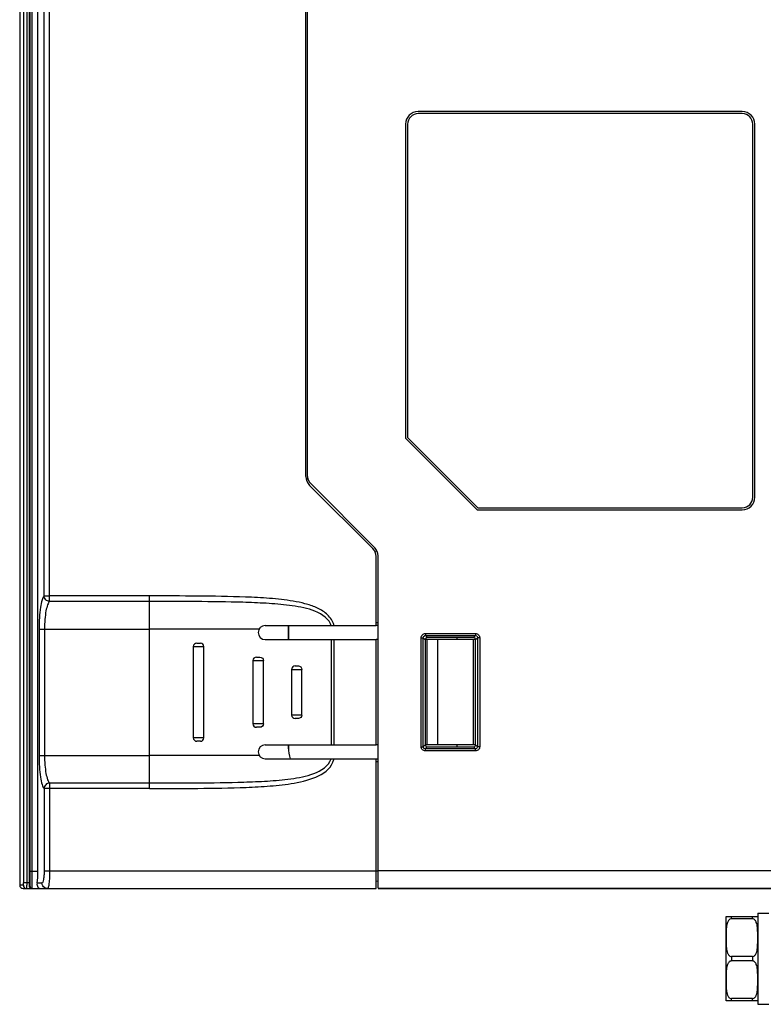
# Model space of a CAD drawing. Header units: millimetres. Extents: x 0 to 2125, y 1 to 1486.
# Tile 44 of 55: x 649 to 755, y 808 to 948. Entities that reach past the tile are written whole.
import ezdxf

# ---------------------------------------------------------------- set-up
doc = ezdxf.new("R2010")
doc.units = ezdxf.units.MM
doc.header["$LTSCALE"] = 77.505185
doc.layers.get('0').update_dxf_attribs({"linetype": 'CONTINUOUS'})

msp = doc.modelspace()

# ---------------------------------------------------------------- linework, layer by layer
at = {"linetype": 'Continuous'}
for p, q in [((652.93163, 866.05997), (652.93164, 1227.50738)), ((653.71873, 865.27121), (653.71873, 1227.50738)), ((690.25107, 883.0899), (690.25107, 1227.74599)), ((690.45107, 1227.96045), (690.45107, 883.29701)), ((650.94962, 826.82716), (650.94962, 1226.09191)), ((651.23915, 826.82716), (651.23915, 1226.09191)), ((652.05107, 826.82716), (652.05107, 1226.56067)), ((649.45107, 1225.53729), (649.45107, 824.82716)), ((649.98121, 1166.85226), (649.98121, 825.12716)), ((650.4634, 1166.86068), (650.4634, 825.12716)), ((650.85107, 825.12716), (650.85107, 1166.86745)), ((752.45107, 935.12716), (706.25107, 935.12716)), ((752.45107, 934.82716), (706.25107, 934.82716)), ((704.45107, 933.32716), (704.45107, 888.52716)), ((704.75107, 933.32716), (704.75107, 888.62716)), ((753.95107, 880.12716), (753.95107, 933.32716)), ((754.25107, 880.12716), (754.25107, 933.32716)), ((704.45107, 888.52716), (714.65107, 878.32716)), ((704.75107, 888.62716), (714.75107, 878.62716)), ((690.54247, 882.73071), (690.31098, 882.63482)), ((690.77828, 881.81711), (699.78244, 872.81295)), ((700.08244, 872.92005), (690.97828, 882.02422)), ((714.65107, 878.32716), (752.45107, 878.32716)), ((714.75107, 878.62716), (752.45107, 878.62716)), ((700.0727, 872.3947), (700.37434, 872.51964)), ((700.25107, 861.82716), (700.25107, 871.68157)), ((700.55107, 824.40053), (700.55107, 871.78868)), ((652.93163, 866.05997), (653.71873, 866.06002)), ((667.95107, 866.06002), (653.71873, 866.06002)), ((667.95107, 865.27121), (653.71873, 865.27121)), ((667.95107, 861.32716), (667.95107, 866.06002)), ((700.55107, 862.22716), (700.25107, 862.22716)), ((652.20436, 861.32716), (667.95107, 861.32716)), ((652.20436, 861.32716), (652.20436, 843.32716)), ((652.99146, 861.32716), (652.99146, 843.32716)), ((683.58505, 861.32716), (667.95107, 861.32716)), ((667.95107, 843.32716), (667.95107, 861.32716)), ((684.45107, 861.82716), (700.25107, 861.82716)), ((687.7418, 861.82716), (687.7418, 859.82716)), ((687.75925, 861.82716), (687.75925, 859.82716)), ((700.55107, 861.82716), (700.25107, 861.82716)), ((707.27422, 860.69954), (714.42792, 860.69954)), ((707.27422, 860.69954), (707.27422, 860.40177)), ((714.42792, 860.69954), (714.42792, 860.40177)), ((674.70132, 859.32716), (675.2008, 859.32716)), ((684.45107, 859.82716), (700.25107, 859.82716)), ((693.89885, 844.82716), (693.89885, 859.82716)), ((694.29739, 844.82716), (694.29739, 859.82716)), ((700.55107, 859.82716), (700.25107, 859.82716)), ((700.25107, 844.82716), (700.25107, 859.82716)), ((706.67869, 860.10401), (706.97646, 860.10401)), ((706.67869, 844.55031), (706.67869, 860.10401)), ((706.97646, 860.10401), (707.25641, 859.82406)), ((706.97646, 844.55031), (706.97646, 860.10401)), ((714.44111, 859.82716), (707.25641, 859.82716)), ((707.25641, 859.82406), (707.25641, 844.83026)), ((707.27422, 860.40177), (714.42792, 860.40177)), ((707.27422, 860.40177), (707.55437, 860.12163)), ((707.55107, 844.82716), (707.55107, 859.82716)), ((714.14354, 860.11739), (707.55437, 860.12163)), ((709.05107, 844.82716), (709.05107, 859.82716)), ((711.75447, 860.11893), (711.75449, 859.82716)), ((714.42792, 860.40177), (714.14354, 860.11739)), ((714.15107, 844.82716), (714.15107, 859.82716)), ((714.72569, 860.10401), (714.44111, 859.81944)), ((714.44111, 844.83488), (714.44111, 859.81944)), ((715.02345, 860.10401), (714.72569, 860.10401)), ((714.72569, 860.10401), (714.72569, 844.55031)), ((715.02345, 860.10401), (715.02345, 844.55031)), ((674.20175, 858.82716), (675.70019, 858.82716)), ((674.20175, 858.82716), (674.20175, 845.82716)), ((675.70019, 845.82716), (675.70019, 858.82716)), ((682.70107, 856.82716), (684.19314, 856.82716)), ((682.70107, 856.82716), (682.70107, 847.82716)), ((683.20121, 857.32716), (683.69857, 857.32716)), ((684.19314, 847.82716), (684.19314, 856.82716)), ((688.21962, 855.57716), (689.65545, 855.57716)), ((688.21962, 855.57716), (688.21962, 849.07716)), ((688.71962, 856.07716), (689.17444, 856.07716)), ((689.65545, 849.07716), (689.65545, 855.57716)), ((689.65545, 849.07716), (688.21962, 849.07716)), ((689.17444, 848.57716), (688.71963, 848.57716)), ((684.19314, 847.82716), (682.70107, 847.82716)), ((683.69857, 847.32716), (683.20101, 847.32716)), ((675.70019, 845.82716), (674.20175, 845.82716)), ((675.2008, 845.32716), (674.70132, 845.32716)), ((684.45107, 844.82716), (700.25107, 844.82716)), ((687.7418, 844.82716), (687.7418, 844.42934)), ((687.75925, 844.82716), (687.75925, 844.42934)), ((700.55107, 844.82716), (700.25107, 844.82716)), ((706.67869, 844.55031), (706.97646, 844.55031)), ((706.97646, 844.55031), (707.25641, 844.83026)), ((714.44111, 844.82716), (707.25641, 844.82716)), ((707.27422, 844.25254), (707.55437, 844.53269)), ((714.42792, 844.25254), (707.27422, 844.25254)), ((707.27422, 843.95478), (707.27422, 844.25254)), ((714.42792, 843.95478), (707.27422, 843.95478)), ((707.55437, 844.53269), (714.14354, 844.53693)), ((711.75566, 844.82716), (711.75568, 844.53539)), ((714.42792, 844.25254), (714.14354, 844.53693)), ((714.42792, 843.95478), (714.42792, 844.25254)), ((714.72569, 844.55031), (714.44111, 844.83488)), ((715.02345, 844.55031), (714.72569, 844.55031)), ((652.20436, 843.32716), (667.95107, 843.32716)), ((683.58505, 843.32716), (667.95107, 843.32716)), ((667.95107, 838.5943), (667.95107, 843.32716)), ((684.45107, 842.82716), (700.25107, 842.82716)), ((700.25107, 842.82716), (700.55107, 842.82716)), ((700.25107, 824.32716), (700.25107, 842.82716)), ((700.25107, 842.42716), (700.55107, 842.42716)), ((667.95107, 838.5943), (652.93163, 838.59436)), ((652.93163, 838.59436), (652.93164, 826.82716)), ((653.71873, 839.38311), (667.95107, 839.38311)), ((653.71873, 839.38311), (653.71873, 826.82716)), ((650.94962, 826.82716), (652.05107, 826.82716)), ((651.23941, 824.84369), (651.23915, 826.82716)), ((700.25107, 826.82716), (652.93164, 826.82716)), ((700.55107, 826.82716), (700.25107, 826.82716)), ((700.55107, 826.9005), (817.65107, 826.9005)), ((649.96988, 824.82716), (649.45109, 824.82716)), ((649.94939, 824.32716), (700.25107, 824.32716)), ((650.85107, 825.12716), (649.98121, 825.12716)), ((650.20754, 824.4014), (650.46953, 824.32716)), ((650.85029, 824.62716), (650.93983, 824.62716)), ((651.1621, 824.33741), (651.23983, 824.32716)), ((651.23983, 824.32716), (651.23941, 824.84369)), ((651.92895, 825.12716), (652.62255, 825.12716)), ((700.55107, 825.32716), (700.25107, 825.38341)), ((700.55107, 824.40053), (817.65107, 824.40053)), ((700.55107, 824.33051), (716.45108, 824.32978)), ((716.45108, 824.32978), (757.75107, 824.33167)), ((750.15107, 820.32716), (754.65107, 820.32716)), ((750.15107, 808.32716), (750.15107, 820.32716)), ((750.9044, 820.01149), (750.9044, 820.32716)), ((753.89774, 820.01149), (750.9044, 820.01149)), ((753.89774, 820.01149), (753.89774, 820.32716)), ((754.65107, 820.82716), (756.25107, 820.82716)), ((754.65107, 820.82716), (754.65107, 807.82716)), ((753.89774, 814.64283), (750.9044, 814.64283)), ((750.9044, 814.64283), (750.9044, 814.01149)), ((753.89774, 814.64283), (753.89774, 814.01149)), ((753.89774, 814.01149), (750.9044, 814.01149)), ((754.62903, 808.32716), (750.15107, 808.32716)), ((753.89774, 808.64283), (750.9044, 808.64283)), ((750.9044, 808.32716), (750.9044, 808.64283)), ((753.89774, 808.32716), (753.89774, 808.64283)), ((754.65107, 807.82716), (756.25107, 807.82716))]:
    msp.add_line(p, q, dxfattribs=at)
for centre, radius, start, end in [((706.25107, 933.32716), 1.8, 90, 180), ((752.45107, 933.32716), 1.8, 0, 90), ((706.25107, 933.32716), 1.5, 90, 180), ((752.45107, 933.32716), 1.5, 0, 90), ((692.05107, 883.0899), 1.8, 180, 225), ((692.25107, 883.29701), 1.8, 180, 225), ((752.45107, 880.12716), 1.8, 270, 0), ((752.45107, 880.12716), 1.5, 270, 0), ((698.65107, 871.68157), 1.6, 0, 45), ((698.95107, 871.78868), 1.6, 0, 45), ((691.90052, 861.28421), 2.00381, 15.7214115, 23.5793489), ((691.77253, 861.30289), 2.52726, 11.9726973, 19.023198), ((684.45107, 860.82716), 1, 90, 270), ((674.70143, 858.82748), 0.49968, 90.0130155, 180.0369746), ((675.20063, 858.8276), 0.49956, 359.9493985, 89.9807281), ((683.20107, 856.82716), 0.5, 90, 180), ((688.71962, 855.57716), 0.5, 90.0003035, 180), ((688.71962, 849.07716), 0.5, 180, 270), ((683.20107, 847.82716), 0.5, 180, 270), ((674.70143, 845.82684), 0.49968, 179.9631594, 269.9872808), ((675.20063, 845.82672), 0.49956, 270.0192288, 0.0505846), ((684.45107, 843.82716), 1, 90, 270), ((692.77767, 844.43478), 5.03588, 180.0619269, 198.6569535), ((692.79469, 844.43479), 5.03544, 180.0619614, 198.6586699), ((691.81135, 843.34206), 2.48738, 345.4878557, 348.0531544), ((649.95107, 824.82716), 0.5, 180, 270), ((650.4691, 824.82633), 0.499, 223.6887969, 238.3866148), ((746.78439, 825.11958), 96.32099, 179.9954924, 180.1900738)]:
    msp.add_arc(centre, radius, start, end, dxfattribs=at)
for centre, major_axis, ratio, start_param, end_param in [((707.55886, 859.81937), (0.2198, -0.211), 0.984610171, 2.342876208, 3.898819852), ((714.13905, 859.81514), (0.21032, 0.21991), 0.985875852, 5.48262314, 7.038566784), ((707.55886, 844.83495), (0.2198, 0.211), 0.984610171, 2.384365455, 3.940309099), ((714.13905, 844.83918), (-0.21032, 0.21991), 0.985875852, 2.386211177, 3.942154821), ((651.59334, 826.82716), (0, 2.5), 0.183091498, -2.318558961, -1.570796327), ((650.84751, 825.12716), (0, 0.8), 0.004447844, -2.24592786, -1.570796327)]:
    msp.add_ellipse(centre, major_axis=major_axis, ratio=ratio, start_param=start_param, end_param=end_param, dxfattribs=at)
for points, knots in [([(652.93163, 866.05997), (652.77888, 865.91775), (652.5824, 865.34433), (652.37204, 864.32539), (652.23698, 862.91812), (652.20434, 861.88059), (652.20436, 861.32716)], [0, 0, 0, 0, 0.129477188, 0.355005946, 0.656676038, 1, 1, 1, 1]), ([(653.71873, 865.27119), (653.51939, 865.27714), (653.11171, 865.45242), (652.93758, 865.86032), (652.93163, 866.05996)], [0, 0, 0, 0, 0.499634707, 1, 1, 1, 1]), ([(653.71873, 865.27121), (653.57573, 865.16035), (653.36828, 864.68631), (653.16214, 863.83243), (653.02357, 862.65727), (652.99145, 861.78977), (652.99146, 861.32716)], [0, 0, 0, 0, 0.133513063, 0.358739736, 0.658653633, 1, 1, 1, 1]), ([(694.16177, 862.12665), (693.97827, 862.65976), (693.24356, 863.60316), (691.75112, 864.45265), (690.12073, 864.98318), (687.88584, 865.44172), (685.04666, 865.73663), (680.49251, 865.96525), (674.79133, 866.04627), (670.23127, 866.06003), (667.95107, 866.06002)], [0, 0, 0, 0, 0.061877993, 0.124238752, 0.186746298, 0.249294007, 0.374381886, 0.499501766, 0.749747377, 1, 1, 1, 1]), ([(693.73702, 862.08577), (693.3065, 863.07442), (691.62776, 863.95678), (689.54644, 864.45711), (687.34422, 864.80682), (684.58448, 865.0234), (680.15039, 865.19765), (674.60584, 865.2602), (670.16935, 865.27121), (667.95107, 865.27121)], [0, 0, 0, 0, 0.12198654, 0.184627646, 0.2473066, 0.372695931, 0.498134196, 0.749055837, 1, 1, 1, 1]), ([(706.67869, 860.10401), (706.67869, 860.25593), (706.80465, 860.57335), (707.12209, 860.6995), (707.27422, 860.69954)], [0, 0, 0, 0, 0.499650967, 1, 1, 1, 1]), ([(714.42792, 860.69954), (714.57984, 860.69954), (714.89726, 860.57358), (715.02341, 860.25614), (715.02345, 860.10401)], [0, 0, 0, 0, 0.499650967, 1, 1, 1, 1]), ([(707.1789, 860.38747), (707.19435, 860.39238), (707.22589, 860.39973), (707.2582, 860.402), (707.27422, 860.40177)], [0, 0, 0, 0, 0.503089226, 1, 1, 1, 1]), ([(714.71138, 860.19933), (714.71629, 860.18388), (714.72364, 860.15234), (714.72591, 860.12003), (714.72569, 860.10401)], [0, 0, 0, 0, 0.503089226, 1, 1, 1, 1]), ([(683.69857, 857.32716), (683.82498, 857.32716), (684.0891, 857.21924), (684.19314, 856.95451), (684.19314, 856.82716)], [0, 0, 0, 0, 0.498163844, 1, 1, 1, 1]), ([(689.17444, 856.07716), (689.29796, 856.07716), (689.55773, 855.96595), (689.65545, 855.70399), (689.65545, 855.57716)], [0, 0, 0, 0, 0.493390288, 1, 1, 1, 1]), ([(689.65544, 849.07716), (689.65544, 848.95033), (689.55773, 848.68837), (689.29796, 848.57716), (689.17444, 848.57716)], [0, 0, 0, 0, 0.506609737, 1, 1, 1, 1]), ([(684.19314, 847.82716), (684.19314, 847.69981), (684.0891, 847.43507), (683.82498, 847.32716), (683.69857, 847.32716)], [0, 0, 0, 0, 0.501836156, 1, 1, 1, 1]), ([(707.27422, 843.95478), (707.1223, 843.95478), (706.80488, 844.08074), (706.67873, 844.39818), (706.67869, 844.55031)], [0, 0, 0, 0, 0.499650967, 1, 1, 1, 1]), ([(706.99076, 844.45499), (706.98585, 844.47044), (706.9785, 844.50198), (706.97623, 844.53429), (706.97646, 844.55031)], [0, 0, 0, 0, 0.503089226, 1, 1, 1, 1]), ([(715.02345, 844.55031), (715.02345, 844.39839), (714.89749, 844.08097), (714.58005, 843.95482), (714.42792, 843.95478)], [0, 0, 0, 0, 0.499650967, 1, 1, 1, 1]), ([(714.52324, 844.26685), (714.50779, 844.26194), (714.47625, 844.25459), (714.44394, 844.25232), (714.42792, 844.25254)], [0, 0, 0, 0, 0.503089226, 1, 1, 1, 1]), ([(652.20436, 843.32716), (652.20433, 842.77371), (652.237, 841.73616), (652.37203, 840.32886), (652.58242, 839.30996), (652.77887, 838.73656), (652.93163, 838.59436)], [0, 0, 0, 0, 0.343335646, 0.645012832, 0.870531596, 1, 1, 1, 1]), ([(652.99146, 843.32716), (652.99144, 842.86453), (653.02357, 841.99703), (653.16215, 840.82185), (653.36829, 839.968), (653.57573, 839.49395), (653.71873, 839.38311)], [0, 0, 0, 0, 0.341354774, 0.641270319, 0.866492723, 1, 1, 1, 1]), ([(667.95107, 839.38311), (670.19224, 839.3831), (674.67454, 839.39463), (680.27615, 839.4579), (684.75608, 839.6409), (687.54269, 839.86642), (689.76706, 840.24139), (691.84256, 840.77275), (693.53785, 841.78699), (693.8294, 842.82716)], [0, 0, 0, 0, 0.251209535, 0.502395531, 0.627964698, 0.753480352, 0.8162206, 0.878915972, 1, 1, 1, 1]), ([(667.95107, 838.5943), (670.24789, 838.59429), (674.84902, 838.61024), (680.56234, 838.68545), (685.20828, 838.93514), (689.43695, 839.35773), (693.67237, 840.60488), (694.21936, 842.71876)], [0, 0, 0, 0, 0.25313682, 0.506266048, 0.632827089, 0.759351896, 1, 1, 1, 1]), ([(653.71873, 839.38314), (653.51939, 839.37718), (653.11171, 839.20191), (652.93758, 838.794), (652.93163, 838.59436)], [0, 0, 0, 0, 0.499634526, 1, 1, 1, 1]), ([(650.94298, 824.7438), (650.94436, 824.84916), (650.94894, 825.54361), (650.94962, 826.23807), (650.94962, 826.82716)], [0, 0, 0, 0, 0.15173212, 1, 1, 1, 1]), ([(652.93164, 826.82716), (652.93167, 826.60861), (652.92015, 826.20925), (652.85368, 825.66531), (652.78687, 825.33803), (652.68035, 825.12692), (652.62255, 825.12716)], [0, 0, 0, 0, 0.37170349, 0.686804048, 0.901680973, 1, 1, 1, 1]), ([(653.71873, 826.82716), (653.71879, 826.50708), (653.70437, 825.91393), (653.64895, 825.14708), (653.56638, 824.6356), (653.49275, 824.39891), (653.4352, 824.32709), (653.40964, 824.32716)], [0, 0, 0, 0, 0.376171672, 0.695013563, 0.910126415, 0.969964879, 1, 1, 1, 1]), ([(649.96988, 824.82716), (649.97137, 824.82717), (649.97197, 824.83538), (649.9731, 824.83937), (649.97354, 824.84345)], [0, 0, 0, 0, 0.267152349, 1, 1, 1, 1]), ([(649.97354, 824.84345), (649.97419, 824.84937), (649.97532, 824.86324), (649.97614, 824.87713), (649.97655, 824.88507)], [0, 0, 0, 0, 0.428124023, 1, 1, 1, 1]), ([(649.97655, 824.88507), (649.97737, 824.90095), (649.98045, 824.98161), (649.98121, 825.06234), (649.98121, 825.12716)], [0, 0, 0, 0, 0.196922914, 1, 1, 1, 1]), ([(650.46953, 824.32716), (650.45855, 824.32728), (650.48079, 824.39606), (650.45764, 824.46513), (650.46828, 824.62485), (650.46415, 824.73559), (650.46393, 824.80005)], [0, 0, 0, 0, 0.069618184, 0.272261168, 0.591149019, 1, 1, 1, 1]), ([(650.93983, 824.62716), (650.94966, 824.62762), (650.92906, 824.68964), (650.94259, 824.71473), (650.94298, 824.7438)], [0, 0, 0, 0, 0.252799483, 1, 1, 1, 1]), ([(651.92895, 825.12716), (651.89482, 824.92612), (651.93623, 824.54064), (652.27374, 824.32716), (652.41165, 824.32716)], [0, 0, 0, 0, 0.596538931, 1, 1, 1, 1]), ([(750.9044, 820.01149), (750.83522, 820.01149), (750.69832, 819.97338), (750.54225, 819.844), (750.42884, 819.68622), (750.31953, 819.46023), (750.2358, 819.16085), (750.1839, 818.79548), (750.16036, 818.42851), (750.14975, 817.93903), (750.15107, 817.5719), (750.15107, 817.32716)], [0, 0, 0, 0, 0.069326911, 0.135748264, 0.199872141, 0.262714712, 0.386491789, 0.509426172, 0.632116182, 0.754749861, 1, 1, 1, 1]), ([(754.65107, 817.32716), (754.65107, 817.5719), (754.6524, 817.93905), (754.64178, 818.42853), (754.61824, 818.79551), (754.56634, 819.16089), (754.4826, 819.46028), (754.37327, 819.68628), (754.25984, 819.84405), (754.10377, 819.9734), (753.9669, 820.01149), (753.89774, 820.01149)], [0, 0, 0, 0, 0.245254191, 0.367890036, 0.490582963, 0.613521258, 0.737303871, 0.800150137, 0.864277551, 0.930693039, 1, 1, 1, 1]), ([(750.15107, 817.32716), (750.15107, 817.08241), (750.14974, 816.71525), (750.16036, 816.22575), (750.1839, 815.85876), (750.23582, 815.49336), (750.31957, 815.19396), (750.42892, 814.96797), (750.54235, 814.81021), (750.69842, 814.6809), (750.83526, 814.64283), (750.9044, 814.64283)], [0, 0, 0, 0, 0.245263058, 0.367903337, 0.490600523, 0.613543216, 0.737330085, 0.800177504, 0.864304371, 0.93071314, 1, 1, 1, 1]), ([(753.89774, 814.64283), (753.96692, 814.64283), (754.10381, 814.68094), (754.25988, 814.81031), (754.3733, 814.96809), (754.48261, 815.19408), (754.56634, 815.49346), (754.61825, 815.85883), (754.64178, 816.22581), (754.65239, 816.71528), (754.65107, 817.08242), (754.65107, 817.32716)], [0, 0, 0, 0, 0.069324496, 0.135744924, 0.199869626, 0.262712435, 0.386489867, 0.509424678, 0.6321151, 0.754749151, 1, 1, 1, 1]), ([(750.9044, 814.01149), (750.83522, 814.01149), (750.69832, 813.97338), (750.54225, 813.844), (750.42884, 813.68622), (750.31953, 813.46023), (750.2358, 813.16085), (750.1839, 812.79548), (750.16036, 812.42851), (750.14975, 811.93903), (750.15107, 811.5719), (750.15107, 811.32716)], [0, 0, 0, 0, 0.069326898, 0.135748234, 0.199872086, 0.262714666, 0.386491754, 0.509426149, 0.632116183, 0.754749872, 1, 1, 1, 1]), ([(754.65107, 811.32716), (754.65107, 811.57185), (754.6524, 811.93891), (754.64179, 812.42829), (754.61827, 812.79519), (754.56641, 813.16049), (754.48276, 813.45984), (754.37351, 813.68584), (754.26016, 813.84373), (754.10403, 813.97328), (753.967, 814.01149), (753.89774, 814.01149)], [0, 0, 0, 0, 0.245200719, 0.367809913, 0.490476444, 0.613387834, 0.737143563, 0.79997925, 0.864115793, 0.93059139, 1, 1, 1, 1]), ([(750.15107, 811.32716), (750.15107, 811.08242), (750.14975, 810.71527), (750.16036, 810.22579), (750.1839, 809.85881), (750.2358, 809.49343), (750.31954, 809.19404), (750.42887, 808.96805), (750.54229, 808.81028), (750.69836, 808.68092), (750.83524, 808.64283), (750.9044, 808.64283)], [0, 0, 0, 0, 0.245254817, 0.367890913, 0.490583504, 0.613520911, 0.737301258, 0.800145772, 0.864270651, 0.930687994, 1, 1, 1, 1]), ([(753.89774, 808.64283), (753.96692, 808.64283), (754.10382, 808.68094), (754.25988, 808.81032), (754.3733, 808.96809), (754.48261, 809.19408), (754.56634, 809.49347), (754.61825, 809.85884), (754.64178, 810.22581), (754.65239, 810.71528), (754.65107, 811.08242), (754.65107, 811.32716)], [0, 0, 0, 0, 0.069325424, 0.135746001, 0.199870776, 0.262713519, 0.386490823, 0.509425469, 0.632115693, 0.754749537, 1, 1, 1, 1])]:
    msp.add_open_spline(points, degree=3, knots=knots, dxfattribs=at)
for points in [[(706.97646, 860.10401), (706.97479, 860.22011), (707.06825, 860.35229), (707.1789, 860.38747)], [(714.42792, 860.40177), (714.54402, 860.40344), (714.67621, 860.30998), (714.71138, 860.19933)], [(707.27422, 844.25254), (707.15812, 844.25087), (707.02594, 844.34433), (706.99076, 844.45499)], [(714.72569, 844.55031), (714.72736, 844.43421), (714.6339, 844.30202), (714.52324, 844.26685)], [(649.96988, 824.82716), (649.96988, 824.70309), (650.02258, 824.57137), (650.10827, 824.48165)], [(650.893, 824.47168), (650.8655, 824.51786), (650.8501, 824.57341), (650.85029, 824.62716)], [(651.14756, 824.32716), (651.04999, 824.32716), (650.94291, 824.38784), (650.893, 824.47168)], [(650.93983, 824.62716), (650.93983, 824.50546), (651.04461, 824.36914), (651.16213, 824.33755)], [(652.728, 824.72716), (652.66014, 824.8472), (652.62255, 824.98927), (652.62255, 825.12716)], [(653.40964, 824.32716), (653.14619, 824.32716), (652.85764, 824.49782), (652.728, 824.72716)]]:
    msp.add_open_spline(points, degree=3, dxfattribs=at)

doc.saveas('drawing.dxf')
